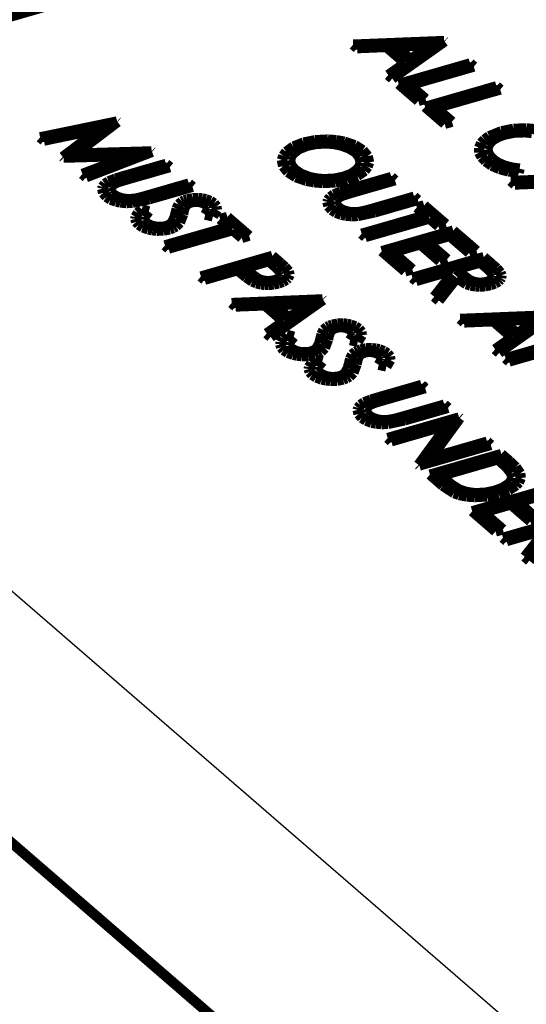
# Model space of a CAD drawing. Header units: inches. Extents: x -28 to 813, y -36 to 558.
# Tile 27 of 93: x 278 to 290, y 313 to 337. Entities that reach past the tile are written whole.
import ezdxf

# ---------------------------------------------------------------- set-up
doc = ezdxf.new("R2010")
doc.units = ezdxf.units.IN

# ---------------------------------------------------------------- blocks, each defined once
blk = doc.blocks.new('N2605-04170', base_point=(241.817, 273.081))
at = {"color": 3, "linetype": 'Continuous', "const_width": 0.25}
for points in [[(300.995, 343.935), (265.417, 333.665)], [(287.985, 336.552), (285.778, 336.463)], [(285.778, 336.463), (285.876, 336.378)], [(286.727, 335.642), (287.997, 336.541)], [(286.81, 336.416), (287.652, 336.45)], [(287.652, 336.45), (287.167, 336.107)], [(287.997, 336.541), (287.985, 336.552)], [(285.876, 336.378), (286.583, 336.407)], [(286.583, 336.407), (287.037, 336.014)], [(287.167, 336.107), (286.81, 336.416)], [(287.037, 336.014), (286.629, 335.726)], [(288.613, 336.008), (286.881, 335.508)], [(288.703, 335.931), (288.613, 336.008)], [(286.629, 335.726), (286.727, 335.642)], [(287.148, 335.482), (288.703, 335.931)], [(286.881, 335.508), (287.355, 335.098)], [(287.533, 335.149), (287.148, 335.482)], [(289.254, 335.453), (287.522, 334.953)], [(287.789, 334.927), (289.344, 335.375)], [(289.344, 335.375), (289.254, 335.453)], [(287.355, 335.098), (287.533, 335.149)], [(287.522, 334.953), (287.996, 334.542)], [(288.174, 334.594), (287.789, 334.927)], [(280.055, 334.599), (278.191, 334.214)], [(279.059, 333.82), (280.068, 334.588)], [(280.068, 334.588), (280.055, 334.599)], [(287.996, 334.542), (288.174, 334.594)], [(278.281, 334.135), (279.626, 334.413)], [(279.626, 334.413), (278.739, 333.739)], [(289.372, 334.362), (289.073, 334.241)], [(289.662, 334.421), (289.372, 334.362)], [(289.45, 334.281), (289.687, 334.329)], [(289.973, 334.432), (289.662, 334.421)], [(289.687, 334.329), (289.942, 334.337)], [(289.942, 334.337), (290.109, 334.321)], [(290.178, 334.413), (289.973, 334.432)], [(278.191, 334.214), (278.281, 334.135)], [(284.574, 334.087), (284.33, 333.992)], [(284.859, 334.145), (284.574, 334.087)], [(284.664, 334.01), (284.899, 334.057)], [(285.167, 334.16), (284.859, 334.145)], [(284.899, 334.057), (285.151, 334.067)], [(285.151, 334.067), (285.317, 334.051)], [(285.371, 334.145), (285.167, 334.16)], [(285.317, 334.051), (285.474, 334.02)], [(285.564, 334.11), (285.371, 334.145)], [(285.819, 334.024), (285.564, 334.11)], [(288.881, 334.074), (288.831, 333.961)], [(288.962, 334.162), (288.881, 334.074)], [(289.073, 334.241), (288.962, 334.162)], [(289.052, 334.013), (289.106, 334.094)], [(289.106, 334.094), (289.167, 334.151)], [(289.167, 334.151), (289.293, 334.224)], [(289.293, 334.224), (289.45, 334.281)], [(280.892, 333.874), (279.059, 333.82)], [(279.306, 333.248), (280.905, 333.863)], [(280.905, 333.863), (280.892, 333.874)], [(284.156, 333.865), (284.086, 333.768)], [(284.33, 333.992), (284.156, 333.865)], [(284.274, 333.748), (284.328, 333.828)], [(284.328, 333.828), (284.467, 333.932)], [(284.467, 333.932), (284.664, 334.01)], [(285.474, 334.02), (285.681, 333.947)], [(285.681, 333.947), (285.838, 333.848)], [(286.011, 333.903), (285.819, 334.024)], [(285.838, 333.848), (285.932, 333.73)], [(286.131, 333.759), (286.011, 333.903)], [(288.831, 333.961), (288.835, 333.846)], [(288.835, 333.846), (288.892, 333.734)], [(289.032, 333.927), (289.052, 334.013)], [(289.066, 333.8), (289.032, 333.927)], [(278.739, 333.739), (278.759, 333.721)], [(278.759, 333.721), (280.366, 333.768)], [(280.366, 333.768), (279.216, 333.326)], [(281.243, 333.57), (280.197, 333.268)], [(281.333, 333.492), (281.243, 333.57)], [(284.086, 333.768), (284.053, 333.666)], [(284.053, 333.666), (284.08, 333.513)], [(284.25, 333.665), (284.274, 333.748)], [(284.276, 333.54), (284.25, 333.665)], [(285.932, 333.73), (285.958, 333.604)], [(285.958, 333.604), (285.938, 333.52)], [(286.129, 333.501), (286.162, 333.604)], [(286.162, 333.604), (286.131, 333.759)], [(288.892, 333.734), (288.991, 333.63)], [(288.991, 333.63), (289.137, 333.528)], [(289.168, 333.681), (289.066, 333.8)], [(289.287, 333.599), (289.168, 333.681)], [(289.439, 333.531), (289.287, 333.599)], [(280.295, 333.193), (281.333, 333.492)], [(284.08, 333.513), (284.198, 333.37)], [(284.198, 333.37), (284.387, 333.248)], [(284.372, 333.424), (284.276, 333.54)], [(284.527, 333.324), (284.372, 333.424)], [(285.743, 333.335), (285.544, 333.257)], [(285.883, 333.44), (285.743, 333.335)], [(285.88, 333.275), (286.058, 333.403)], [(285.938, 333.52), (285.883, 333.44)], [(286.058, 333.403), (286.129, 333.501)], [(289.137, 333.528), (289.324, 333.445)], [(289.324, 333.445), (289.546, 333.387)], [(289.618, 333.483), (289.439, 333.531)], [(289.546, 333.387), (289.789, 333.358)], [(289.814, 333.455), (289.618, 333.483)], [(289.789, 333.358), (289.814, 333.455)], [(279.216, 333.326), (279.306, 333.248)], [(279.85, 333.147), (279.761, 333.086)], [(280.016, 333.213), (279.85, 333.147)], [(279.945, 333.054), (280, 333.092)], [(280, 333.092), (280.069, 333.123)], [(280.197, 333.268), (280.016, 333.213)], [(280.069, 333.123), (280.18, 333.159)], [(280.18, 333.159), (280.295, 333.193)], [(281.794, 333.093), (280.757, 332.793)], [(281.884, 333.015), (281.794, 333.093)], [(284.387, 333.248), (284.642, 333.16)], [(284.732, 333.248), (284.527, 333.324)], [(284.642, 333.16), (284.835, 333.125)], [(284.888, 333.216), (284.732, 333.248)], [(284.835, 333.125), (285.039, 333.107)], [(285.055, 333.2), (284.888, 333.216)], [(285.039, 333.107), (285.347, 333.121)], [(285.308, 333.21), (285.055, 333.2)], [(285.544, 333.257), (285.308, 333.21)], [(285.347, 333.121), (285.633, 333.179)], [(285.633, 333.179), (285.88, 333.275)], [(286.704, 333.251), (285.658, 332.949)], [(285.756, 332.874), (286.793, 333.174)], [(286.793, 333.174), (286.704, 333.251)], [(291.805, 333.244), (289.599, 333.155)], [(289.599, 333.155), (289.697, 333.07)], [(289.697, 333.07), (290.404, 333.098)], [(279.708, 333.015), (279.695, 332.965)], [(279.695, 332.965), (279.718, 332.864)], [(279.761, 333.086), (279.708, 333.015)], [(279.718, 332.864), (279.797, 332.771)], [(279.903, 332.986), (279.92, 333.026)], [(279.912, 332.904), (279.903, 332.986)], [(279.934, 332.864), (279.912, 332.904)], [(279.92, 333.026), (279.945, 333.054)], [(279.97, 332.827), (279.934, 332.864)], [(280.838, 332.713), (281.884, 333.015)], [(285.477, 332.894), (285.31, 332.829)], [(285.658, 332.949), (285.477, 332.894)], [(285.641, 332.84), (285.756, 332.874)], [(279.797, 332.771), (279.898, 332.704)], [(279.898, 332.704), (280.032, 332.655)], [(280.063, 332.77), (279.97, 332.827)], [(280.032, 332.655), (280.135, 332.634)], [(280.188, 332.731), (280.063, 332.77)], [(280.135, 332.634), (280.281, 332.62)], [(280.258, 332.72), (280.188, 332.731)], [(280.368, 332.716), (280.258, 332.72)], [(280.281, 332.62), (280.429, 332.626)], [(280.478, 332.724), (280.368, 332.716)], [(280.429, 332.626), (280.838, 332.713)], [(280.62, 332.755), (280.478, 332.724)], [(280.757, 332.793), (280.62, 332.755)], [(281.63, 332.658), (281.547, 332.587)], [(281.687, 332.688), (281.63, 332.658)], [(281.755, 332.711), (281.687, 332.688)], [(281.887, 332.737), (281.755, 332.711)], [(281.793, 332.613), (281.852, 332.636)], [(281.852, 332.636), (281.908, 332.648)], [(282.028, 332.742), (281.887, 332.737)], [(281.908, 332.648), (281.968, 332.652)], [(281.968, 332.652), (282.009, 332.65)], [(282.009, 332.65), (282.061, 332.643)], [(282.121, 332.733), (282.028, 332.742)], [(282.061, 332.643), (282.109, 332.631)], [(282.109, 332.631), (282.171, 332.605)], [(282.207, 332.713), (282.121, 332.733)], [(282.32, 332.671), (282.207, 332.713)], [(282.406, 332.614), (282.32, 332.671)], [(282.465, 332.538), (282.406, 332.614)], [(285.169, 332.696), (285.156, 332.646)], [(285.156, 332.646), (285.178, 332.546)], [(285.221, 332.767), (285.169, 332.696)], [(285.31, 332.829), (285.221, 332.767)], [(285.363, 332.667), (285.38, 332.708)], [(285.373, 332.585), (285.363, 332.667)], [(285.38, 332.708), (285.405, 332.736)], [(285.405, 332.736), (285.46, 332.773)], [(285.46, 332.773), (285.529, 332.804)], [(285.529, 332.804), (285.641, 332.84)], [(287.255, 332.774), (286.217, 332.474)], [(286.299, 332.394), (287.345, 332.696)], [(287.345, 332.696), (287.255, 332.774)], [(280.56, 332.38), (280.504, 332.285)], [(280.653, 332.467), (280.56, 332.38)], [(280.825, 332.419), (280.653, 332.467)], [(280.717, 332.286), (280.825, 332.419)], [(281.476, 332.377), (281.444, 332.257)], [(281.501, 332.483), (281.476, 332.377)], [(281.547, 332.587), (281.501, 332.483)], [(281.656, 332.348), (281.672, 332.431)], [(281.672, 332.431), (281.694, 332.514)], [(281.694, 332.514), (281.747, 332.584)], [(281.747, 332.584), (281.793, 332.613)], [(282.171, 332.605), (282.218, 332.572)], [(282.263, 332.455), (282.191, 332.339)], [(282.218, 332.572), (282.254, 332.53)], [(282.254, 332.53), (282.267, 332.485)], [(282.267, 332.485), (282.263, 332.455)], [(282.379, 332.299), (282.475, 332.456)], [(282.475, 332.456), (282.465, 332.538)], [(285.178, 332.546), (285.257, 332.453)], [(285.257, 332.453), (285.358, 332.386)], [(285.358, 332.386), (285.492, 332.336)], [(285.395, 332.545), (285.373, 332.585)], [(285.43, 332.508), (285.395, 332.545)], [(285.524, 332.451), (285.43, 332.508)], [(285.648, 332.412), (285.524, 332.451)], [(285.719, 332.401), (285.648, 332.412)], [(285.829, 332.397), (285.719, 332.401)], [(285.938, 332.406), (285.829, 332.397)], [(285.889, 332.307), (286.299, 332.394)], [(286.081, 332.437), (285.938, 332.406)], [(286.217, 332.474), (286.081, 332.437)], [(287.498, 332.563), (287.321, 332.512)], [(287.321, 332.512), (287.539, 332.323)], [(288.024, 332.108), (287.498, 332.563)], [(280.504, 332.285), (280.498, 332.236)], [(280.498, 332.236), (280.52, 332.162)], [(280.52, 332.162), (280.579, 332.094)], [(280.71, 332.214), (280.717, 332.286)], [(280.726, 332.179), (280.71, 332.214)], [(280.756, 332.146), (280.726, 332.179)], [(280.821, 332.102), (280.756, 332.146)], [(281.38, 332.141), (281.326, 332.095)], [(281.444, 332.257), (281.38, 332.141)], [(281.485, 332.052), (281.579, 332.144)], [(281.579, 332.144), (281.656, 332.348)], [(282.191, 332.339), (282.379, 332.299)], [(282.73, 332.282), (282.553, 332.231)], [(282.553, 332.231), (282.771, 332.042)], [(283.256, 331.827), (282.73, 332.282)], [(285.492, 332.336), (285.595, 332.315)], [(285.595, 332.315), (285.741, 332.302)], [(285.741, 332.302), (285.889, 332.307)], [(287.539, 332.323), (285.984, 331.874)], [(286.074, 331.797), (287.629, 332.245)], [(287.629, 332.245), (287.846, 332.057)], [(280.579, 332.094), (280.678, 332.029)], [(280.678, 332.029), (280.81, 331.981)], [(280.81, 331.981), (280.911, 331.961)], [(280.904, 332.068), (280.821, 332.102)], [(280.968, 332.052), (280.904, 332.068)], [(280.911, 331.961), (281.018, 331.949)], [(281.037, 332.042), (280.968, 332.052)], [(281.018, 331.949), (281.181, 331.953)], [(281.144, 332.043), (281.037, 332.042)], [(281.197, 332.049), (281.144, 332.043)], [(281.181, 331.953), (281.333, 331.982)], [(281.246, 332.061), (281.197, 332.049)], [(282.771, 332.042), (281.216, 331.593)], [(281.289, 332.076), (281.246, 332.061)], [(281.326, 332.095), (281.289, 332.076)], [(281.306, 331.516), (282.86, 331.964)], [(281.333, 331.982), (281.416, 332.013)], [(281.416, 332.013), (281.485, 332.052)], [(282.86, 331.964), (283.078, 331.776)], [(288.204, 331.952), (286.472, 331.452)], [(287.846, 332.057), (288.024, 332.108)], [(288.768, 331.464), (288.204, 331.952)], [(283.078, 331.776), (283.256, 331.827)], [(285.984, 331.874), (286.074, 331.797)], [(287.583, 331.67), (288.116, 331.823)], [(288.057, 331.259), (287.583, 331.67)], [(288.116, 331.823), (288.59, 331.413)], [(281.216, 331.593), (281.306, 331.516)], [(286.472, 331.452), (287.036, 330.964)], [(286.739, 331.426), (287.405, 331.618)], [(287.213, 331.015), (286.739, 331.426)], [(287.405, 331.618), (287.879, 331.207)], [(288.59, 331.413), (288.768, 331.464)], [(283.82, 331.338), (282.088, 330.838)], [(283.155, 331.043), (283.732, 331.209)], [(283.732, 331.209), (283.915, 331.051)], [(284.016, 331.169), (283.82, 331.338)], [(288.947, 331.308), (287.215, 330.808)], [(287.879, 331.207), (288.057, 331.259)], [(289.147, 331.135), (288.947, 331.308)], [(282.178, 330.761), (282.977, 330.991)], [(282.977, 330.991), (283.049, 330.929)], [(283.326, 330.89), (283.155, 331.043)], [(283.915, 331.051), (284.025, 330.934)], [(284.126, 331.068), (284.016, 331.169)], [(284.218, 330.964), (284.126, 331.068)], [(284.238, 330.879), (284.218, 330.964)], [(287.036, 330.964), (287.213, 331.015)], [(287.305, 330.731), (288.104, 330.961)], [(288.104, 330.961), (288.177, 330.898)], [(288.282, 331.013), (288.859, 331.179)], [(288.463, 330.853), (288.282, 331.013)], [(288.859, 331.179), (289.047, 331.017)], [(289.047, 331.017), (289.16, 330.899)], [(289.257, 331.036), (289.147, 331.135)], [(289.35, 330.932), (289.257, 331.036)], [(282.088, 330.838), (282.178, 330.761)], [(283.049, 330.929), (283.181, 330.82)], [(283.181, 330.82), (283.332, 330.717)], [(283.478, 330.781), (283.326, 330.89)], [(283.332, 330.717), (283.432, 330.674)], [(283.545, 330.753), (283.478, 330.781)], [(283.624, 330.734), (283.545, 330.753)], [(283.689, 330.727), (283.624, 330.734)], [(283.788, 330.731), (283.689, 330.727)], [(283.88, 330.749), (283.788, 330.731)], [(283.956, 330.779), (283.88, 330.749)], [(284.01, 330.819), (283.956, 330.779)], [(283.971, 330.671), (284.076, 330.709)], [(284.031, 330.849), (284.01, 330.819)], [(284.025, 330.934), (284.04, 330.892)], [(284.04, 330.892), (284.031, 330.849)], [(284.076, 330.709), (284.16, 330.757)], [(284.16, 330.757), (284.2, 330.795)], [(284.2, 330.795), (284.238, 330.879)], [(287.215, 330.808), (287.305, 330.731)], [(288.177, 330.898), (287.745, 330.349)], [(287.856, 330.253), (288.288, 330.802)], [(288.288, 330.802), (288.521, 330.653)], [(288.616, 330.744), (288.463, 330.853)], [(288.684, 330.715), (288.616, 330.744)], [(288.764, 330.695), (288.684, 330.715)], [(289.023, 330.708), (288.929, 330.69)], [(289.099, 330.739), (289.023, 330.708)], [(289.151, 330.781), (289.099, 330.739)], [(289.171, 330.812), (289.151, 330.781)], [(289.16, 330.899), (289.177, 330.856)], [(289.177, 330.856), (289.171, 330.812)], [(289.219, 330.669), (289.303, 330.72)], [(289.303, 330.72), (289.341, 330.76)], [(289.341, 330.76), (289.366, 330.802)], [(289.375, 330.867), (289.35, 330.932)], [(289.366, 330.802), (289.375, 330.867)], [(283.432, 330.674), (283.549, 330.645)], [(283.549, 330.645), (283.634, 330.634)], [(283.634, 330.634), (283.722, 330.632)], [(283.722, 330.632), (283.851, 330.644)], [(283.851, 330.644), (283.971, 330.671)], [(288.521, 330.653), (288.627, 330.618)], [(288.627, 330.618), (288.746, 330.597)], [(288.746, 330.597), (288.841, 330.592)], [(288.829, 330.688), (288.764, 330.695)], [(288.929, 330.69), (288.829, 330.688)], [(288.841, 330.592), (288.982, 330.602)], [(288.982, 330.602), (289.112, 330.631)], [(289.112, 330.631), (289.219, 330.669)], [(285.038, 330.284), (282.832, 330.194)], [(283.78, 329.373), (285.051, 330.272)], [(285.051, 330.272), (285.038, 330.284)], [(287.745, 330.349), (287.856, 330.253)], [(282.832, 330.194), (282.93, 330.11)], [(282.93, 330.11), (283.637, 330.138)], [(283.637, 330.138), (284.09, 329.746)], [(283.863, 330.147), (284.706, 330.181)], [(284.221, 329.838), (283.863, 330.147)], [(284.706, 330.181), (284.221, 329.838)], [(290.575, 329.898), (288.369, 329.809)], [(288.369, 329.809), (288.467, 329.724)], [(288.467, 329.724), (289.174, 329.753)], [(289.174, 329.753), (289.627, 329.36)], [(289.318, 328.988), (290.588, 329.887)], [(289.4, 329.762), (290.243, 329.796)], [(289.758, 329.453), (289.4, 329.762)], [(290.243, 329.796), (289.758, 329.453)], [(284.09, 329.746), (283.683, 329.457)], [(285.06, 329.544), (285.014, 329.441)], [(285.143, 329.616), (285.06, 329.544)], [(285.2, 329.645), (285.143, 329.616)], [(285.268, 329.669), (285.2, 329.645)], [(285.207, 329.472), (285.26, 329.541)], [(285.26, 329.541), (285.306, 329.571)], [(285.4, 329.695), (285.268, 329.669)], [(285.306, 329.571), (285.365, 329.593)], [(285.365, 329.593), (285.421, 329.605)], [(285.541, 329.7), (285.4, 329.695)], [(285.421, 329.605), (285.481, 329.61)], [(285.481, 329.61), (285.521, 329.608)], [(285.521, 329.608), (285.573, 329.601)], [(285.633, 329.69), (285.541, 329.7)], [(285.573, 329.601), (285.622, 329.589)], [(285.622, 329.589), (285.684, 329.563)], [(285.72, 329.671), (285.633, 329.69)], [(285.684, 329.563), (285.731, 329.53)], [(285.833, 329.629), (285.72, 329.671)], [(285.731, 329.53), (285.767, 329.488)], [(285.919, 329.572), (285.833, 329.629)], [(285.978, 329.496), (285.919, 329.572)], [(283.683, 329.457), (283.78, 329.373)], [(284.073, 329.337), (284.017, 329.243)], [(284.166, 329.425), (284.073, 329.337)], [(284.338, 329.377), (284.166, 329.425)], [(284.23, 329.244), (284.338, 329.377)], [(284.988, 329.335), (284.957, 329.215)], [(285.014, 329.441), (284.988, 329.335)], [(285.092, 329.102), (285.169, 329.306)], [(285.169, 329.306), (285.185, 329.389)], [(285.185, 329.389), (285.207, 329.472)], [(285.776, 329.412), (285.704, 329.296)], [(285.704, 329.296), (285.892, 329.257)], [(285.767, 329.488), (285.78, 329.443)], [(285.78, 329.443), (285.776, 329.412)], [(285.892, 329.257), (285.988, 329.414)], [(285.988, 329.414), (285.978, 329.496)], [(289.627, 329.36), (289.22, 329.072)], [(291.204, 329.354), (289.472, 328.854)], [(284.017, 329.243), (284.011, 329.193)], [(284.011, 329.193), (284.033, 329.12)], [(284.033, 329.12), (284.091, 329.052)], [(284.091, 329.052), (284.191, 328.987)], [(284.223, 329.172), (284.23, 329.244)], [(284.239, 329.136), (284.223, 329.172)], [(284.269, 329.103), (284.239, 329.136)], [(284.333, 329.06), (284.269, 329.103)], [(284.417, 329.026), (284.333, 329.06)], [(284.802, 329.034), (284.758, 329.019)], [(284.839, 329.053), (284.802, 329.034)], [(284.893, 329.099), (284.839, 329.053)], [(284.957, 329.215), (284.893, 329.099)], [(284.998, 329.01), (285.092, 329.102)], [(285.893, 329.046), (285.835, 329.016)], [(285.96, 329.069), (285.893, 329.046)], [(286.092, 329.096), (285.96, 329.069)], [(286.233, 329.1), (286.092, 329.096)], [(286.326, 329.091), (286.233, 329.1)], [(286.412, 329.072), (286.326, 329.091)], [(286.525, 329.029), (286.412, 329.072)], [(289.22, 329.072), (289.318, 328.988)], [(289.561, 328.777), (290.921, 329.169)], [(284.191, 328.987), (284.322, 328.939)], [(284.322, 328.939), (284.424, 328.919)], [(284.48, 329.01), (284.417, 329.026)], [(284.424, 328.919), (284.53, 328.907)], [(284.55, 329), (284.48, 329.01)], [(284.53, 328.907), (284.694, 328.911)], [(284.657, 329), (284.55, 329)], [(284.709, 329.007), (284.657, 329)], [(284.694, 328.911), (284.846, 328.94)], [(284.758, 329.019), (284.709, 329.007)], [(284.858, 328.825), (284.765, 328.738)], [(284.846, 328.94), (284.929, 328.971)], [(285.03, 328.777), (284.858, 328.825)], [(284.929, 328.971), (284.998, 329.01)], [(285.706, 328.841), (285.681, 328.735)], [(285.753, 328.945), (285.706, 328.841)], [(285.835, 329.016), (285.753, 328.945)], [(285.878, 328.789), (285.899, 328.872)], [(285.899, 328.872), (285.952, 328.942)], [(285.952, 328.942), (285.998, 328.971)], [(285.998, 328.971), (286.057, 328.994)], [(286.057, 328.994), (286.113, 329.006)], [(286.113, 329.006), (286.173, 329.01)], [(286.173, 329.01), (286.214, 329.008)], [(286.214, 329.008), (286.266, 329.001)], [(286.266, 329.001), (286.314, 328.989)], [(286.314, 328.989), (286.376, 328.963)], [(286.376, 328.963), (286.423, 328.93)], [(286.468, 328.813), (286.397, 328.697)], [(286.423, 328.93), (286.459, 328.888)], [(286.459, 328.888), (286.472, 328.843)], [(286.472, 328.843), (286.468, 328.813)], [(286.611, 328.973), (286.525, 329.029)], [(286.584, 328.657), (286.68, 328.814)], [(286.67, 328.896), (286.611, 328.973)], [(286.68, 328.814), (286.67, 328.896)], [(289.472, 328.854), (289.561, 328.777)], [(284.709, 328.643), (284.703, 328.594)], [(284.703, 328.594), (284.725, 328.521)], [(284.765, 328.738), (284.709, 328.643)], [(284.916, 328.572), (284.922, 328.644)], [(284.931, 328.537), (284.916, 328.572)], [(284.922, 328.644), (285.03, 328.777)], [(285.649, 328.615), (285.585, 328.499)], [(285.681, 328.735), (285.649, 328.615)], [(285.784, 328.502), (285.861, 328.706)], [(285.861, 328.706), (285.878, 328.789)], [(286.397, 328.697), (286.584, 328.657)], [(284.725, 328.521), (284.784, 328.453)], [(284.784, 328.453), (284.883, 328.388)], [(284.883, 328.388), (285.015, 328.339)], [(284.961, 328.504), (284.931, 328.537)], [(285.026, 328.461), (284.961, 328.504)], [(285.015, 328.339), (285.116, 328.319)], [(285.109, 328.426), (285.026, 328.461)], [(285.173, 328.41), (285.109, 328.426)], [(285.116, 328.319), (285.223, 328.308)], [(285.242, 328.4), (285.173, 328.41)], [(285.35, 328.401), (285.242, 328.4)], [(285.402, 328.408), (285.35, 328.401)], [(285.386, 328.311), (285.538, 328.341)], [(285.451, 328.419), (285.402, 328.408)], [(285.494, 328.434), (285.451, 328.419)], [(285.531, 328.454), (285.494, 328.434)], [(285.585, 328.499), (285.531, 328.454)], [(285.538, 328.341), (285.621, 328.371)], [(285.621, 328.371), (285.69, 328.41)], [(285.69, 328.41), (285.784, 328.502)], [(285.223, 328.308), (285.386, 328.311)], [(287.436, 328.207), (286.389, 327.905)], [(286.487, 327.83), (287.525, 328.13)], [(287.525, 328.13), (287.436, 328.207)], [(286.209, 327.85), (286.042, 327.785)], [(286.389, 327.905), (286.209, 327.85)], [(285.901, 327.652), (285.887, 327.602)], [(285.887, 327.602), (285.91, 327.501)], [(285.953, 327.723), (285.901, 327.652)], [(286.042, 327.785), (285.953, 327.723)], [(286.095, 327.623), (286.112, 327.663)], [(286.105, 327.541), (286.095, 327.623)], [(286.112, 327.663), (286.137, 327.692)], [(286.137, 327.692), (286.192, 327.729)], [(286.192, 327.729), (286.261, 327.76)], [(286.261, 327.76), (286.373, 327.796)], [(286.373, 327.796), (286.487, 327.83)], [(287.987, 327.73), (286.949, 327.43)], [(287.03, 327.35), (288.077, 327.652)], [(288.077, 327.652), (287.987, 327.73)], [(285.91, 327.501), (285.989, 327.408)], [(285.989, 327.408), (286.09, 327.342)], [(286.127, 327.501), (286.105, 327.541)], [(286.162, 327.464), (286.127, 327.501)], [(286.255, 327.407), (286.162, 327.464)], [(286.38, 327.368), (286.255, 327.407)], [(286.451, 327.357), (286.38, 327.368)], [(286.67, 327.362), (286.561, 327.353)], [(288.346, 327.419), (286.614, 326.919)], [(286.813, 327.393), (286.67, 327.362)], [(286.949, 327.43), (286.813, 327.393)], [(287.662, 326.437), (288.365, 327.403)], [(288.365, 327.403), (288.346, 327.419)], [(286.09, 327.342), (286.224, 327.292)], [(286.224, 327.292), (286.327, 327.271)], [(286.327, 327.271), (286.473, 327.258)], [(286.561, 327.353), (286.451, 327.357)], [(286.473, 327.258), (286.621, 327.263)], [(286.621, 327.263), (287.03, 327.35)], [(286.703, 326.841), (288.064, 327.234)], [(288.064, 327.234), (287.363, 326.271)], [(286.614, 326.919), (286.703, 326.841)], [(287.383, 326.253), (289.115, 326.753)], [(289.025, 326.831), (287.662, 326.437)], [(289.115, 326.753), (289.025, 326.831)], [(289.371, 326.531), (287.639, 326.031)], [(289.573, 326.356), (289.371, 326.531)], [(287.363, 326.271), (287.383, 326.253)], [(287.907, 326.004), (289.284, 326.402)], [(289.284, 326.402), (289.354, 326.341)], [(289.354, 326.341), (289.5, 326.205)], [(289.5, 326.205), (289.613, 326.061)], [(289.723, 326.214), (289.573, 326.356)], [(289.828, 326.063), (289.723, 326.214)], [(287.639, 326.031), (287.949, 325.762)], [(288.022, 325.905), (287.907, 326.004)], [(289.634, 325.968), (289.606, 325.875)], [(289.613, 326.061), (289.634, 325.968)], [(289.794, 325.84), (289.841, 325.95)], [(289.841, 325.95), (289.828, 326.063)], [(287.949, 325.762), (288.223, 325.583)], [(288.172, 325.782), (288.022, 325.905)], [(288.351, 325.67), (288.172, 325.782)], [(289.414, 325.717), (289.215, 325.642)], [(289.56, 325.817), (289.414, 325.717)], [(289.546, 325.653), (289.731, 325.772)], [(289.606, 325.875), (289.56, 325.817)], [(289.731, 325.772), (289.794, 325.84)], [(288.223, 325.583), (288.345, 325.539)], [(288.345, 325.539), (288.53, 325.501)], [(288.493, 325.62), (288.351, 325.67)], [(288.657, 325.59), (288.493, 325.62)], [(288.53, 325.501), (288.729, 325.487)], [(288.772, 325.582), (288.657, 325.59)], [(290.397, 325.643), (288.665, 325.143)], [(288.729, 325.487), (289.027, 325.505)], [(289.002, 325.596), (288.772, 325.582)], [(289.215, 325.642), (289.002, 325.596)], [(289.027, 325.505), (289.304, 325.564)], [(289.304, 325.564), (289.546, 325.653)], [(289.776, 325.36), (290.309, 325.514)], [(288.932, 325.116), (289.599, 325.308)], [(289.599, 325.308), (290.073, 324.898)], [(290.251, 324.949), (289.776, 325.36)], [(288.665, 325.143), (289.229, 324.654)], [(289.407, 324.705), (288.932, 325.116)], [(291.141, 324.999), (289.409, 324.499)], [(290.073, 324.898), (290.251, 324.949)], [(289.229, 324.654), (289.407, 324.705)], [(289.409, 324.499), (289.498, 324.421)], [(289.498, 324.421), (290.298, 324.652)], [(290.371, 324.589), (289.939, 324.04)], [(290.05, 323.943), (290.482, 324.492)], [(289.939, 324.04), (290.05, 323.943)]]:
    blk.add_lwpolyline(points, dxfattribs=at)
blk = doc.blocks.new('N2605-01070', base_point=(229.051, 272.728))
at = {"color": 7, "linetype": 'Continuous'}
blk.add_line((299.792, 303.895), (238.442, 357.026), dxfattribs=at)
at = {"color": 3, "linetype": 'Continuous', "const_width": 0.25}
blk.add_lwpolyline([(294.509, 302.37), (233.159, 355.501)], dxfattribs=at)
blk = doc.blocks.new('N2605-64170', base_point=(42.656, 167.422))
for name, p in [('N2605-04170', (241.817, 273.081)), ('N2605-01070', (229.051, 272.728))]:
    blk.add_blockref(name, p)
blk = doc.blocks.new('N2605-96570__120', base_point=(42.656, 167.422))
blk.add_blockref('N2605-64170', (42.656, 167.422))
blk = doc.blocks.new('Gen1', base_point=(419.4, 356.4))
blk.add_blockref('N2605-96570__120', (42.656, 167.422))

msp = doc.modelspace()

# ---------------------------------------------------------------- block references
msp.add_blockref('Gen1', (419.4, 356.4))

doc.saveas('drawing.dxf')
